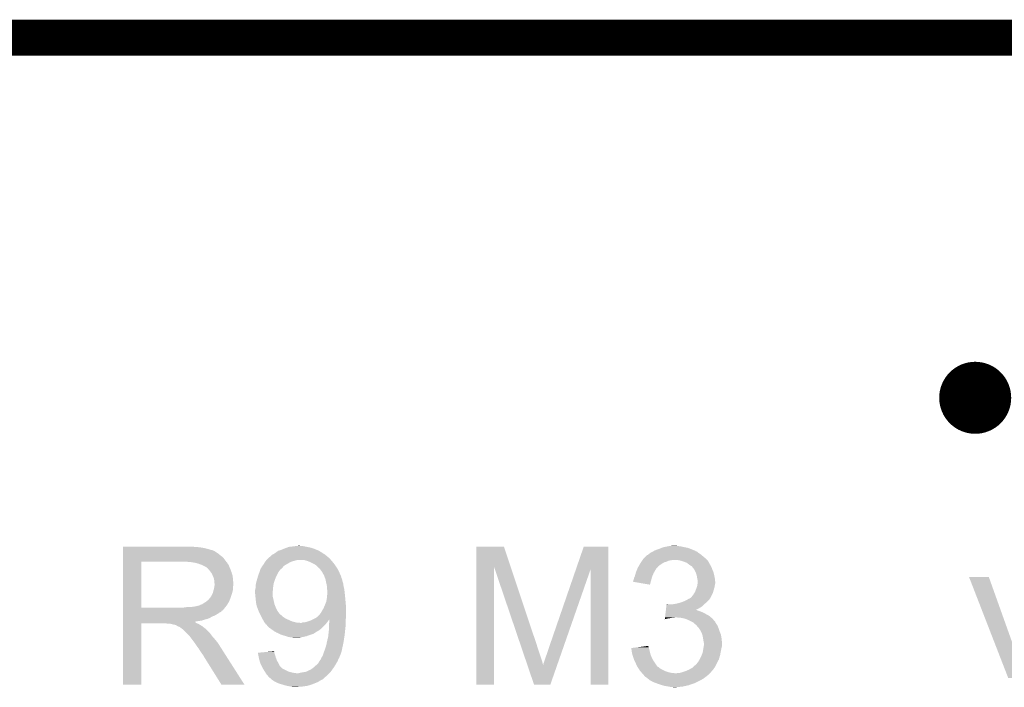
# Model space of a CAD drawing. Extents: x -9 to 122, y -9 to 65.
# Tile 98 of 256: x 3.56 to 10.5, y 59.92 to 64.63. Entities that reach past the tile are written whole.
import ezdxf

# ---------------------------------------------------------------- set-up
doc = ezdxf.new("R2010")
doc.units = 0
doc.layers.add('CLICKER_4_FOR_R7FA4M2A_V100_GKO', color=14, linetype='CONTINUOUS')
doc.layers.add('CLICKER_4_FOR_R7FA4M2A_V100_GTO', color=12, linetype='CONTINUOUS')

msp = doc.modelspace()

# ---------------------------------------------------------------- linework, layer by layer
at = {"layer": 'CLICKER_4_FOR_R7FA4M2A_V100_GKO', "const_width": 0.254}
msp.add_lwpolyline([(-4.83108, 64.50076), (117.96014, 64.50076)], dxfattribs=at)
at = {"layer": 'CLICKER_4_FOR_R7FA4M2A_V100_GTO', "const_width": 0.254}
msp.add_lwpolyline([(10.1727, 61.96076, 1), (10.4267, 61.96076, 1)], format="xyb", close=True, dxfattribs=at)
at = {"layer": 'CLICKER_4_FOR_R7FA4M2A_V100_GTO'}
for points in [[(4.28754, 60.9092), (4.287542, 60.91174), (4.79298, 60.9092), (4.76504, 60.91174)], [(5.458462, 60.9092), (5.48132, 60.91174), (5.585458, 60.9092), (5.57276, 60.91174)], [(5.48132, 60.91174), (5.50164, 60.91428), (5.57276, 60.91174), (5.560062, 60.91428)], [(5.50164, 60.91428), (5.527018, 60.916818), (5.544824, 60.91428), (5.537202, 60.916818)], [(5.527018, 60.916818), (5.527038, 60.91682), (5.537202, 60.916818), (5.527038, 60.91682)], [(6.781818, 60.766826), (6.78182, 60.911724), (7.023322, 60.766826), (6.974844, 60.911724)], [(6.78182, 60.911724), (6.781822, 60.91174), (6.974844, 60.911724), (6.781822, 60.91174)], [(7.48355, 60.751596), (7.538728, 60.911718), (7.711436, 60.751596), (7.71144, 60.911718)], [(7.538728, 60.911718), (7.538736, 60.91174), (7.71144, 60.911718), (7.538736, 60.91174)], [(8.100062, 60.90666), (8.12546, 60.91174), (8.24992, 60.90666), (8.227058, 60.91174)], [(8.12546, 60.91174), (8.13816, 60.91428), (8.227058, 60.91174), (8.20928, 60.91428)], [(8.13816, 60.91428), (8.158482, 60.91682), (8.20928, 60.91428), (8.194042, 60.91682)], [(4.28754, 60.90666), (4.28754, 60.9092), (4.826, 60.90666), (4.79298, 60.9092)], [(4.28754, 60.90158), (4.28754, 60.90666), (4.85902, 60.90158), (4.826, 60.90666)], [(4.28754, 60.89396), (4.28754, 60.90158), (4.889498, 60.89396), (4.85902, 60.90158)], [(4.28754, 60.88888), (4.28754, 60.89396), (4.904742, 60.88888), (4.889498, 60.89396)], [(4.28754, 60.88634), (4.28754, 60.88888), (4.917442, 60.88634), (4.904742, 60.88888)], [(4.28754, 60.886318), (4.28754, 60.88634), (4.91998, 60.886318), (4.917442, 60.88634)], [(4.28754, 60.883796), (4.28754, 60.886318), (4.919998, 60.883796), (4.91998, 60.886318)], [(4.28754, 60.88126), (4.28754, 60.883796), (4.930142, 60.88126), (4.919998, 60.883796)], [(4.28754, 60.873642), (4.28754, 60.88126), (4.94284, 60.873642), (4.930142, 60.88126)], [(4.28754, 60.86348), (4.28754, 60.873642), (4.95808, 60.86348), (4.94284, 60.873642)], [(4.28754, 60.85078), (4.28754, 60.86348), (4.97332, 60.85078), (4.95808, 60.86348)], [(4.28754, 60.835538), (4.28754, 60.85078), (4.993642, 60.835538), (4.97332, 60.85078)], [(5.323842, 60.838082), (5.32892, 60.84316), (5.733626, 60.838082), (5.7277, 60.84316)], [(5.32892, 60.84316), (5.331462, 60.845702), (5.7277, 60.84316), (5.72465, 60.845702)], [(5.331462, 60.845702), (5.344158, 60.85586), (5.72465, 60.845702), (5.712458, 60.85586)], [(5.344158, 60.85586), (5.344162, 60.855862), (5.712458, 60.85586), (5.712456, 60.855862)], [(5.344162, 60.855862), (5.354306, 60.860934), (5.712456, 60.855862), (5.702314, 60.860934)], [(5.354306, 60.860934), (5.354322, 60.860942), (5.702314, 60.860934), (5.702314, 60.860942)], [(5.354322, 60.860942), (5.358096, 60.863458), (5.702314, 60.860942), (5.7023, 60.863458)], [(5.358096, 60.863458), (5.358128, 60.86348), (5.7023, 60.863458), (5.699764, 60.86348)], [(5.358128, 60.86348), (5.36956, 60.8711), (5.699764, 60.86348), (5.687788, 60.8711)], [(5.36956, 60.8711), (5.382256, 60.881258), (5.687788, 60.8711), (5.67182, 60.881258)], [(5.382256, 60.881258), (5.382262, 60.881262), (5.67182, 60.881258), (5.671812, 60.881262)], [(5.382262, 60.881262), (5.400042, 60.88634), (5.671812, 60.881262), (5.659626, 60.88634)], [(5.400042, 60.88634), (5.41909, 60.89396), (5.659626, 60.88634), (5.641338, 60.89396)], [(5.41909, 60.89396), (5.43814, 60.90158), (5.641338, 60.89396), (5.618476, 60.90158)], [(5.43814, 60.90158), (5.444908, 60.904118), (5.618476, 60.90158), (5.61086, 60.904118)], [(5.444908, 60.904118), (5.458462, 60.9092), (5.61086, 60.904118), (5.585458, 60.9092)], [(7.962902, 60.827922), (7.978144, 60.84316), (8.39724, 60.827922), (8.37946, 60.84316)], [(7.978144, 60.84316), (7.985766, 60.85078), (8.37946, 60.84316), (8.370316, 60.85078)], [(7.985766, 60.85078), (7.988306, 60.850786), (8.370316, 60.85078), (8.37031, 60.850786)], [(7.988306, 60.850786), (7.99338, 60.85586), (8.37031, 60.850786), (8.36422, 60.85586)], [(7.99338, 60.85586), (8.001002, 60.860942), (8.36422, 60.85586), (8.356598, 60.860942)], [(8.001002, 60.860942), (8.00608, 60.86602), (8.356598, 60.860942), (8.34898, 60.86602)], [(8.00608, 60.86602), (8.006084, 60.866022), (8.34898, 60.86602), (8.348978, 60.866022)], [(8.006084, 60.866022), (8.026394, 60.876178), (8.348978, 60.866022), (8.336282, 60.876178)], [(8.026394, 60.876178), (8.026398, 60.87618), (8.336282, 60.876178), (8.336278, 60.87618)], [(8.026398, 60.87618), (8.030632, 60.87872), (8.336278, 60.87618), (8.328664, 60.87872)], [(8.030632, 60.87872), (8.034858, 60.881256), (8.328664, 60.87872), (8.32612, 60.881256)], [(8.034858, 60.881256), (8.0391, 60.8838), (8.32612, 60.881256), (8.319762, 60.8838)], [(8.0391, 60.8838), (8.06704, 60.89396), (8.319762, 60.8838), (8.294366, 60.89396)], [(8.06704, 60.89396), (8.086846, 60.901578), (8.294366, 60.89396), (8.275322, 60.901578)], [(8.086846, 60.901578), (8.100062, 60.90666), (8.275322, 60.901578), (8.24992, 60.90666)], [(4.287532, 60.479962), (4.287538, 60.80506), (4.41706, 60.479962), (4.417082, 60.80506)], [(4.287538, 60.81522), (4.28754, 60.835538), (5.00888, 60.81522), (4.993642, 60.835538)], [(4.287538, 60.80506), (4.287538, 60.81522), (5.016782, 60.80506), (5.00888, 60.81522)], [(4.7625, 60.80252), (4.7244, 60.80506), (5.018758, 60.80252), (5.016782, 60.80506)], [(4.795522, 60.79744), (4.7625, 60.80252), (5.022708, 60.79744), (5.018758, 60.80252)], [(4.814162, 60.792356), (4.795522, 60.79744), (5.02666, 60.792356), (5.022708, 60.79744)], [(4.82346, 60.78982), (4.814162, 60.792356), (5.026666, 60.78982), (5.02666, 60.792356)], [(4.823476, 60.789814), (4.82346, 60.78982), (5.026666, 60.789814), (5.026666, 60.78982)], [(4.84378, 60.7822), (4.823476, 60.789814), (5.034278, 60.7822), (5.026666, 60.789814)], [(4.843788, 60.782196), (4.84378, 60.7822), (5.03428, 60.782196), (5.034278, 60.7822)], [(4.874254, 60.766962), (4.843788, 60.782196), (5.03936, 60.766962), (5.03428, 60.782196)], [(5.26796, 60.769502), (5.271588, 60.774582), (5.418838, 60.769502), (5.422904, 60.774582)], [(5.271588, 60.774582), (5.28066, 60.78728), (5.422904, 60.774582), (5.444066, 60.78728)], [(5.28066, 60.78728), (5.282246, 60.78982), (5.444066, 60.78728), (5.4483, 60.78982)], [(5.282246, 60.78982), (5.290184, 60.80252), (5.4483, 60.78982), (5.471162, 60.80252)], [(5.290184, 60.80252), (5.29336, 60.807602), (5.471162, 60.80252), (5.486406, 60.807602)], [(5.29336, 60.807602), (5.295534, 60.81014), (5.486406, 60.807602), (5.49402, 60.81014)], [(5.295534, 60.81014), (5.299888, 60.81522), (5.49402, 60.81014), (5.5118, 60.81522)], [(5.299888, 60.81522), (5.302066, 60.81776), (5.5118, 60.81522), (5.527042, 60.81776)], [(5.302066, 60.81776), (5.308598, 60.82538), (5.754372, 60.81776), (5.747706, 60.82538)], [(5.308598, 60.82538), (5.311138, 60.82792), (5.747706, 60.82538), (5.745482, 60.82792)], [(5.311138, 60.82792), (5.31622, 60.833), (5.745482, 60.82792), (5.739556, 60.833)], [(5.31622, 60.833), (5.323842, 60.838082), (5.739556, 60.833), (5.733626, 60.838082)], [(5.57022, 60.81522), (5.557518, 60.81776), (5.756594, 60.81522), (5.754372, 60.81776)], [(5.595622, 60.8076), (5.57022, 60.81522), (5.76326, 60.8076), (5.756594, 60.81522)], [(5.61848, 60.79744), (5.595622, 60.8076), (5.771388, 60.79744), (5.76326, 60.8076)], [(5.638802, 60.787278), (5.61848, 60.79744), (5.779518, 60.787278), (5.771388, 60.79744)], [(5.64642, 60.7822), (5.638802, 60.787278), (5.78358, 60.7822), (5.779518, 60.787278)], [(5.654042, 60.777118), (5.64642, 60.7822), (5.786968, 60.777118), (5.78358, 60.7822)], [(5.671826, 60.75934), (5.654042, 60.777118), (5.79882, 60.75934), (5.786968, 60.777118)], [(7.921198, 60.764418), (7.925644, 60.77204), (8.059418, 60.764418), (8.0645, 60.77204)], [(7.925644, 60.77204), (7.927124, 60.774578), (8.0645, 60.77204), (8.067038, 60.774578)], [(7.927124, 60.774578), (7.934534, 60.78728), (8.067038, 60.774578), (8.084822, 60.78728)], [(7.934534, 60.78728), (7.937498, 60.79236), (8.084822, 60.78728), (8.092948, 60.79236)], [(7.937498, 60.79236), (7.942576, 60.799978), (8.092948, 60.79236), (8.105138, 60.799978)], [(7.942576, 60.799978), (7.945964, 60.805058), (8.105138, 60.799978), (8.12292, 60.805058)], [(7.945964, 60.805058), (7.951044, 60.812678), (8.12292, 60.805058), (8.140698, 60.812678)], [(7.951044, 60.812678), (7.952738, 60.81522), (8.140698, 60.812678), (8.15848, 60.81522)], [(7.952738, 60.81522), (7.954432, 60.81776), (8.15848, 60.81522), (8.171178, 60.81776)], [(7.954432, 60.81776), (7.957822, 60.822842), (8.407402, 60.81776), (8.40232, 60.822842)], [(7.957822, 60.822842), (7.962902, 60.827922), (8.40232, 60.822842), (8.39724, 60.827922)], [(8.206738, 60.81522), (8.181342, 60.81776), (8.409942, 60.81522), (8.407402, 60.81776)], [(8.229598, 60.81014), (8.206738, 60.81522), (8.415022, 60.81014), (8.409942, 60.81522)], [(8.229604, 60.810138), (8.229598, 60.81014), (8.415022, 60.810138), (8.415022, 60.81014)], [(8.24992, 60.80252), (8.229604, 60.810138), (8.419256, 60.80252), (8.415022, 60.810138)], [(8.265158, 60.79744), (8.24992, 60.80252), (8.422078, 60.79744), (8.419256, 60.80252)], [(8.27786, 60.78728), (8.265158, 60.79744), (8.427722, 60.78728), (8.422078, 60.79744)], [(8.281252, 60.784736), (8.27786, 60.78728), (8.43026, 60.784736), (8.427722, 60.78728)], [(8.28802, 60.77966), (8.281252, 60.784736), (8.431954, 60.77966), (8.43026, 60.784736)], [(8.291834, 60.777118), (8.28802, 60.77966), (8.4328, 60.777118), (8.431954, 60.77966)], [(8.295634, 60.774584), (8.291834, 60.777118), (8.434322, 60.774584), (8.4328, 60.777118)], [(8.298172, 60.77458), (8.295634, 60.774584), (8.434324, 60.77458), (8.434322, 60.774584)], [(8.306886, 60.76442), (8.298172, 60.77458), (8.44042, 60.76442), (8.434324, 60.77458)], [(4.87426, 60.766958), (4.874254, 60.766962), (5.039362, 60.766958), (5.03936, 60.766962)], [(4.881886, 60.75934), (4.87426, 60.766958), (5.042628, 60.75934), (5.039362, 60.766958)], [(4.884426, 60.759334), (4.881886, 60.75934), (5.04263, 60.759334), (5.042628, 60.75934)], [(4.89313, 60.74918), (4.884426, 60.759334), (5.04698, 60.74918), (5.04263, 60.759334)], [(4.89966, 60.741562), (4.89313, 60.74918), (5.049838, 60.741562), (5.04698, 60.74918)], [(4.909184, 60.728862), (4.89966, 60.741562), (5.0546, 60.728862), (5.049838, 60.741562)], [(4.9149, 60.721238), (4.909184, 60.728862), (5.056888, 60.721238), (5.0546, 60.728862)], [(4.92252, 60.703458), (4.9149, 60.721238), (5.06222, 60.703458), (5.056888, 60.721238)], [(4.93014, 60.685676), (4.92252, 60.703458), (5.063838, 60.685676), (5.06222, 60.703458)], [(5.235302, 60.683138), (5.241834, 60.706), (5.36194, 60.683138), (5.3721, 60.706)], [(5.241834, 60.706), (5.24256, 60.70854), (5.3721, 60.706), (5.37337, 60.70854)], [(5.24256, 60.70854), (5.249228, 60.726322), (5.37337, 60.70854), (5.382262, 60.726322)], [(5.249228, 60.726322), (5.25018, 60.72886), (5.382262, 60.726322), (5.383954, 60.72886)], [(5.25018, 60.72886), (5.254412, 60.741562), (5.383954, 60.72886), (5.392422, 60.741562)], [(5.254412, 60.741562), (5.25526, 60.744104), (5.392422, 60.741562), (5.394962, 60.744104)], [(5.25526, 60.744104), (5.256952, 60.749182), (5.394962, 60.744104), (5.397506, 60.749182)], [(5.256952, 60.749182), (5.2578, 60.751722), (5.397506, 60.749182), (5.40258, 60.751722)], [(5.2578, 60.751722), (5.263604, 60.761882), (5.40258, 60.751722), (5.412742, 60.761882)], [(5.263604, 60.761882), (5.26796, 60.769502), (5.412742, 60.761882), (5.418838, 60.769502)], [(5.67436, 60.759318), (5.671826, 60.75934), (5.798836, 60.759318), (5.79882, 60.75934)], [(5.674364, 60.756794), (5.67436, 60.759318), (5.800518, 60.756794), (5.798836, 60.759318)], [(5.678312, 60.75172), (5.674364, 60.756794), (5.8039, 60.75172), (5.800518, 60.756794)], [(5.692142, 60.73394), (5.678312, 60.75172), (5.812106, 60.73394), (5.8039, 60.75172)], [(5.700456, 60.718696), (5.692142, 60.73394), (5.81914, 60.718696), (5.812106, 60.73394)], [(5.701842, 60.716154), (5.700456, 60.718696), (5.819146, 60.716154), (5.81914, 60.718696)], [(5.703226, 60.713616), (5.701842, 60.716154), (5.821682, 60.713616), (5.819146, 60.716154)], [(5.705996, 60.708538), (5.703226, 60.713616), (5.82422, 60.708538), (5.821682, 60.713616)], [(5.70738, 60.705998), (5.705996, 60.708538), (5.825068, 60.705998), (5.82422, 60.708538)], [(5.709228, 60.70092), (5.70738, 60.705998), (5.826758, 60.70092), (5.825068, 60.705998)], [(6.7818, 59.936402), (6.781818, 60.766826), (6.906238, 59.936402), (6.90626, 60.766826)], [(7.091622, 60.220856), (6.90626, 60.766826), (7.20598, 60.220856), (7.023322, 60.766826)], [(7.30504, 60.23356), (7.48355, 60.751596), (7.406178, 60.23356), (7.586938, 60.751596)], [(7.58698, 59.936402), (7.586938, 60.751596), (7.711418, 59.936402), (7.711436, 60.751596)], [(7.89813, 60.70092), (7.899402, 60.703462), (8.021318, 60.70092), (8.022448, 60.703462)], [(7.899402, 60.703462), (7.90494, 60.723778), (8.022448, 60.703462), (8.03148, 60.723778)], [(7.90494, 60.723778), (7.90702, 60.731402), (8.03148, 60.723778), (8.035836, 60.731402)], [(7.90702, 60.731402), (7.911252, 60.74156), (8.035836, 60.731402), (8.04164, 60.74156)], [(7.911252, 60.74156), (7.916542, 60.754258), (8.04164, 60.74156), (8.049258, 60.754258)], [(7.916542, 60.754258), (7.91972, 60.761882), (8.049258, 60.754258), (8.056882, 60.761882)], [(7.91972, 60.761882), (7.921198, 60.764418), (8.056882, 60.761882), (8.059418, 60.764418)], [(8.31342, 60.7568), (8.306886, 60.76442), (8.442962, 60.7568), (8.44042, 60.76442)], [(8.317774, 60.749182), (8.31342, 60.7568), (8.4455, 60.749182), (8.442962, 60.7568)], [(8.32358, 60.739022), (8.317774, 60.749182), (8.449854, 60.739022), (8.4455, 60.749182)], [(8.326848, 60.731398), (8.32358, 60.739022), (8.45312, 60.731398), (8.449854, 60.739022)], [(8.3312, 60.721242), (8.326848, 60.731398), (8.45566, 60.721242), (8.45312, 60.731398)], [(8.334104, 60.71108), (8.3312, 60.721242), (8.4582, 60.71108), (8.45566, 60.721242)], [(8.33628, 60.703462), (8.334104, 60.71108), (8.459724, 60.703462), (8.4582, 60.71108)], [(8.33882, 60.68822), (8.33628, 60.703462), (8.462772, 60.68822), (8.459724, 60.703462)], [(4.931592, 60.67552), (4.93014, 60.685676), (5.06476, 60.67552), (5.063838, 60.685676)], [(4.93268, 60.667898), (4.931592, 60.67552), (5.065396, 60.667898), (5.06476, 60.67552)], [(4.932682, 60.655198), (4.93268, 60.667898), (5.066454, 60.655198), (5.065396, 60.667898)], [(4.93522, 60.647576), (4.932682, 60.655198), (5.06709, 60.647576), (5.066454, 60.655198)], [(4.933042, 60.629796), (4.93413, 60.637418), (5.06476, 60.629796), (5.067298, 60.637418)], [(4.93413, 60.637418), (4.93522, 60.64504), (5.067298, 60.637418), (5.067298, 60.64504)], [(4.93522, 60.645042), (4.93522, 60.647576), (5.0673, 60.645042), (5.06709, 60.647576)], [(4.93522, 60.64504), (4.93522, 60.645042), (5.067298, 60.64504), (5.0673, 60.645042)], [(5.22478, 60.639962), (5.226896, 60.652662), (5.349826, 60.639962), (5.351782, 60.652662)], [(5.22478, 60.624722), (5.22478, 60.639962), (5.347482, 60.624722), (5.349826, 60.639962)], [(5.226896, 60.652662), (5.22732, 60.655202), (5.351782, 60.652662), (5.352628, 60.655202)], [(5.22732, 60.655202), (5.235302, 60.683138), (5.352628, 60.655202), (5.36194, 60.683138)], [(5.712922, 60.690758), (5.709228, 60.70092), (5.829302, 60.690758), (5.826758, 60.70092)], [(5.71754, 60.678058), (5.712922, 60.690758), (5.83438, 60.678058), (5.829302, 60.690758)], [(5.72008, 60.66536), (5.71754, 60.678058), (5.836922, 60.66536), (5.83438, 60.678058)], [(5.72262, 60.65266), (5.72008, 60.66536), (5.841154, 60.65266), (5.836922, 60.66536)], [(5.723186, 60.650118), (5.72262, 60.65266), (5.842, 60.650118), (5.841154, 60.65266)], [(5.7277, 60.6298), (5.723186, 60.650118), (5.84454, 60.6298), (5.842, 60.650118)], [(7.8867, 60.662838), (7.886702, 60.665364), (8.011156, 60.662838), (8.01179, 60.665364)], [(8.00606, 60.642502), (7.8867, 60.662838), (8.00606, 60.642502), (8.011156, 60.662838)], [(7.886702, 60.665364), (7.88924, 60.670444), (8.01179, 60.665364), (8.013064, 60.670444)], [(7.88924, 60.67298), (7.889242, 60.675522), (8.0137, 60.67298), (8.014392, 60.675522)], [(7.88924, 60.670444), (7.88924, 60.67298), (8.013064, 60.670444), (8.0137, 60.67298)], [(7.889242, 60.675522), (7.891778, 60.68314), (8.014392, 60.675522), (8.01647, 60.68314)], [(7.891778, 60.68314), (7.89432, 60.693302), (8.01647, 60.68314), (8.01924, 60.693302)], [(7.89432, 60.693302), (7.89813, 60.70092), (8.01924, 60.693302), (8.021318, 60.70092)], [(8.335432, 60.624718), (8.33882, 60.63488), (8.46074, 60.624718), (8.462432, 60.63488)], [(8.33933, 60.68568), (8.33882, 60.68822), (8.46328, 60.68568), (8.462772, 60.68822)], [(8.33882, 60.63488), (8.339666, 60.63996), (8.462432, 60.63488), (8.46328, 60.63996)], [(8.34136, 60.675522), (8.33933, 60.68568), (8.46441, 60.675522), (8.46328, 60.68568)], [(8.339666, 60.63996), (8.341358, 60.650118), (8.46328, 60.63996), (8.46582, 60.650118)], [(8.341358, 60.650118), (8.34136, 60.650122), (8.46582, 60.650118), (8.46582, 60.650122)], [(8.34136, 60.662818), (8.34136, 60.675522), (8.46582, 60.662818), (8.46441, 60.675522)], [(8.34136, 60.650122), (8.34136, 60.662818), (8.46582, 60.650122), (8.46582, 60.662818)], [(10.256556, 60.695824), (10.25655, 60.695838), (10.396224, 60.695824), (10.25655, 60.695838)], [(10.532492, 59.984638), (10.256556, 60.695824), (10.650224, 59.984638), (10.396224, 60.695824)], [(4.909818, 60.55868), (4.922518, 60.584078), (5.050366, 60.55868), (5.05883, 60.584078)], [(4.922518, 60.584078), (4.923026, 60.58662), (5.05883, 60.584078), (5.059678, 60.58662)], [(4.923026, 60.58662), (4.92506, 60.596778), (5.059678, 60.58662), (5.061936, 60.596778)], [(4.92506, 60.596778), (4.92929, 60.609478), (5.061936, 60.596778), (5.06476, 60.609478)], [(4.92929, 60.609478), (4.930138, 60.612018), (5.06476, 60.609478), (5.06476, 60.612018)], [(4.930138, 60.612018), (4.93268, 60.62726), (5.06476, 60.612018), (5.06476, 60.62726)], [(4.93268, 60.62726), (4.933042, 60.629796), (5.06476, 60.62726), (5.06476, 60.629796)], [(5.2197, 60.601862), (5.22224, 60.61202), (5.345514, 60.601862), (5.346192, 60.61202)], [(5.2197, 60.586618), (5.2197, 60.601862), (5.344498, 60.586618), (5.345514, 60.601862)], [(5.220208, 60.58154), (5.2197, 60.586618), (5.34416, 60.58154), (5.344498, 60.586618)], [(5.222494, 60.558684), (5.220208, 60.58154), (5.34416, 60.558684), (5.34416, 60.58154)], [(5.22224, 60.61202), (5.223762, 60.61964), (5.346192, 60.61202), (5.3467, 60.61964)], [(5.223762, 60.61964), (5.22478, 60.624722), (5.3467, 60.61964), (5.347482, 60.624722)], [(5.7277, 60.629798), (5.7277, 60.6298), (5.844542, 60.629798), (5.84454, 60.6298)], [(5.727702, 60.609478), (5.7277, 60.629798), (5.84962, 60.609478), (5.844542, 60.629798)], [(5.7277, 60.55614), (5.728244, 60.56376), (5.855394, 60.55614), (5.8547, 60.56376)], [(5.73024, 60.601856), (5.727702, 60.609478), (5.850468, 60.601856), (5.84962, 60.609478)], [(5.728244, 60.56376), (5.73024, 60.5917), (5.8547, 60.56376), (5.851596, 60.5917)], [(5.73024, 60.5917), (5.73024, 60.601856), (5.851596, 60.5917), (5.850468, 60.601856)], [(8.300722, 60.558682), (8.31088, 60.571382), (8.436608, 60.558682), (8.44296, 60.571382)], [(8.31088, 60.571382), (8.320404, 60.586618), (8.44296, 60.571382), (8.45058, 60.586618)], [(8.320404, 60.586618), (8.32358, 60.591698), (8.45058, 60.586618), (8.451848, 60.591698)], [(8.32358, 60.591698), (8.329294, 60.60694), (8.451848, 60.591698), (8.45566, 60.60694)], [(8.329294, 60.60694), (8.3312, 60.61202), (8.45566, 60.60694), (8.45711, 60.61202)], [(8.3312, 60.61202), (8.335432, 60.624718), (8.45711, 60.61202), (8.46074, 60.624718)], [(4.790438, 60.48756), (4.813302, 60.49264), (5.013452, 60.48756), (5.017516, 60.49264)], [(4.813302, 60.49264), (4.831076, 60.497718), (5.017516, 60.49264), (5.021578, 60.497718)], [(4.831076, 60.497718), (4.831078, 60.49772), (5.021578, 60.497718), (5.02158, 60.49772)], [(4.831078, 60.49772), (4.833618, 60.500256), (5.02158, 60.49772), (5.023058, 60.500256)], [(4.833618, 60.500256), (4.848858, 60.50534), (5.023058, 60.500256), (5.026024, 60.50534)], [(4.848858, 60.50534), (4.85902, 60.51296), (5.026024, 60.50534), (5.03047, 60.51296)], [(4.85902, 60.51296), (4.871718, 60.520578), (5.03047, 60.51296), (5.034914, 60.520578)], [(4.871718, 60.520578), (4.881242, 60.528198), (5.034914, 60.520578), (5.03936, 60.528198)], [(4.881242, 60.528198), (4.884418, 60.530738), (5.03936, 60.528198), (5.040282, 60.530738)], [(4.884418, 60.530738), (4.89712, 60.54344), (5.040282, 60.530738), (5.044902, 60.54344)], [(4.89712, 60.54344), (4.907278, 60.556138), (5.044902, 60.54344), (5.049518, 60.556138)], [(4.907278, 60.55614), (4.909818, 60.55868), (5.04952, 60.55614), (5.050366, 60.55868)], [(4.907278, 60.556138), (4.907278, 60.55614), (5.049518, 60.556138), (5.04952, 60.55614)], [(5.223256, 60.55106), (5.222494, 60.558684), (5.346698, 60.55106), (5.34416, 60.558684)], [(5.22478, 60.53582), (5.223256, 60.55106), (5.350086, 60.53582), (5.346698, 60.55106)], [(5.22732, 60.512962), (5.22478, 60.53582), (5.355168, 60.512962), (5.350086, 60.53582)], [(5.229014, 60.505342), (5.22732, 60.512962), (5.35686, 60.505342), (5.355168, 60.512962)], [(5.2324, 60.490102), (5.229014, 60.505342), (5.362956, 60.490102), (5.35686, 60.505342)], [(5.703428, 60.477402), (5.71246, 60.49772), (5.86232, 60.477402), (5.860628, 60.49772)], [(5.71246, 60.49772), (5.716522, 60.50788), (5.860628, 60.49772), (5.85978, 60.50788)], [(5.716522, 60.50788), (5.722618, 60.523118), (5.85978, 60.50788), (5.858396, 60.523118)], [(5.722618, 60.523118), (5.7277, 60.55614), (5.858396, 60.523118), (5.855394, 60.55614)], [(8.121122, 60.4901), (8.122636, 60.5028), (8.374378, 60.4901), (8.387078, 60.5028)], [(8.122636, 60.5028), (8.122938, 60.505338), (8.135624, 60.5028), (8.130544, 60.505338)], [(8.122938, 60.505338), (8.12294, 60.50534), (8.130544, 60.505338), (8.12294, 60.50534)], [(8.155942, 60.5028), (8.17118, 60.50534), (8.387078, 60.5028), (8.389618, 60.50534)], [(8.17118, 60.50534), (8.171194, 60.505342), (8.389618, 60.50534), (8.389622, 60.505342)], [(8.171194, 60.505342), (8.18896, 60.50788), (8.389622, 60.505342), (8.392666, 60.50788)], [(8.18896, 60.50788), (8.209278, 60.51296), (8.392666, 60.50788), (8.398762, 60.51296)], [(8.209278, 60.51296), (8.226214, 60.51804), (8.398762, 60.51296), (8.40486, 60.51804)], [(8.226214, 60.51804), (8.234682, 60.52058), (8.40486, 60.51804), (8.407398, 60.52058)], [(8.234682, 60.52058), (8.25754, 60.53074), (8.407398, 60.52058), (8.417558, 60.53074)], [(8.25754, 60.53074), (8.271258, 60.53836), (8.417558, 60.53074), (8.425178, 60.53836)], [(8.271258, 60.53836), (8.280398, 60.543436), (8.425178, 60.53836), (8.427718, 60.543436)], [(8.280398, 60.543436), (8.280406, 60.54344), (8.427718, 60.543436), (8.42772, 60.54344)], [(8.280406, 60.54344), (8.282946, 60.543444), (8.42772, 60.54344), (8.427724, 60.543444)], [(8.282946, 60.543444), (8.286748, 60.54598), (8.427724, 60.543444), (8.430258, 60.54598)], [(8.286748, 60.54598), (8.290562, 60.548522), (8.430258, 60.54598), (8.431528, 60.548522)], [(8.290562, 60.548522), (8.300722, 60.558682), (8.431528, 60.548522), (8.436608, 60.558682)], [(4.28753, 60.467236), (4.287532, 60.469782), (4.996178, 60.467236), (4.998722, 60.469782)], [(4.28753, 60.46216), (4.28753, 60.467236), (4.993632, 60.46216), (4.996178, 60.467236)], [(4.28753, 60.459616), (4.28753, 60.46216), (4.986018, 60.459616), (4.993632, 60.46216)], [(4.28753, 60.451998), (4.28753, 60.459616), (4.980934, 60.451998), (4.986018, 60.459616)], [(4.28753, 60.446918), (4.28753, 60.451998), (4.97078, 60.446918), (4.980934, 60.451998)], [(4.28753, 60.439298), (4.28753, 60.446918), (4.960618, 60.439298), (4.97078, 60.446918)], [(4.28753, 60.42406), (4.28753, 60.439298), (4.93522, 60.42406), (4.960618, 60.439298)], [(4.28753, 60.41898), (4.28753, 60.42406), (4.919978, 60.41898), (4.93522, 60.42406)], [(4.287532, 60.47994), (4.287532, 60.479962), (4.706618, 60.47994), (4.41706, 60.479962)], [(4.287532, 60.469782), (4.287532, 60.47994), (4.998722, 60.469782), (5.007186, 60.47994)], [(4.706618, 60.47994), (4.7244, 60.48248), (5.007186, 60.47994), (5.009302, 60.48248)], [(4.7244, 60.48248), (4.74472, 60.48502), (5.009302, 60.48248), (5.01142, 60.48502)], [(4.767578, 60.48502), (4.790438, 60.48756), (5.01142, 60.48502), (5.013452, 60.48756)], [(5.236212, 60.47994), (5.2324, 60.490102), (5.36702, 60.47994), (5.362956, 60.490102)], [(5.245736, 60.454542), (5.236212, 60.47994), (5.37972, 60.454542), (5.36702, 60.47994)], [(5.24764, 60.44946), (5.245736, 60.454542), (5.383674, 60.44946), (5.37972, 60.454542)], [(5.256528, 60.431684), (5.24764, 60.44946), (5.3975, 60.431684), (5.383674, 60.44946)], [(5.2578, 60.429142), (5.256528, 60.431684), (5.402576, 60.429142), (5.3975, 60.431684)], [(5.26034, 60.42406), (5.2578, 60.429142), (5.40766, 60.42406), (5.402576, 60.429142)], [(5.26542, 60.4139), (5.26034, 60.42406), (5.42036, 60.4139), (5.40766, 60.42406)], [(5.656576, 60.413898), (5.676898, 60.43422), (5.86232, 60.413898), (5.86232, 60.43422)], [(5.676898, 60.43422), (5.68452, 60.44438), (5.86232, 60.43422), (5.86232, 60.44438)], [(5.68452, 60.44438), (5.69214, 60.45708), (5.86232, 60.44438), (5.86232, 60.45708)], [(5.69214, 60.45708), (5.7023, 60.47486), (5.86232, 60.45708), (5.86232, 60.47486)], [(5.7023, 60.47486), (5.703428, 60.477402), (5.86232, 60.47486), (5.86232, 60.477402)], [(8.112944, 60.42152), (8.115974, 60.44692), (8.42518, 60.42152), (8.379462, 60.44692)], [(8.115974, 60.44692), (8.116882, 60.45454), (8.379462, 60.44692), (8.35914, 60.45454)], [(8.116882, 60.45454), (8.117488, 60.45962), (8.35914, 60.45454), (8.343902, 60.45962)], [(8.117488, 60.45962), (8.118094, 60.464698), (8.343902, 60.45962), (8.333744, 60.464698)], [(8.118094, 60.4647), (8.119608, 60.477402), (8.328752, 60.4647), (8.35406, 60.477402)], [(8.118094, 60.464698), (8.118094, 60.4647), (8.333744, 60.464698), (8.328752, 60.4647)], [(8.119608, 60.477402), (8.121122, 60.4901), (8.35406, 60.477402), (8.374378, 60.4901)], [(4.28752, 59.936402), (4.287528, 60.370698), (4.417038, 59.936402), (4.41706, 60.370698)], [(4.287528, 60.3758), (4.28753, 60.380874), (4.8006, 60.3758), (4.795526, 60.380874)], [(4.287528, 60.37072), (4.287528, 60.3758), (4.80822, 60.37072), (4.8006, 60.3758)], [(4.287528, 60.370698), (4.287528, 60.37072), (4.41706, 60.370698), (4.584698, 60.37072)], [(4.28753, 60.40882), (4.28753, 60.41898), (4.9022, 60.40882), (4.919978, 60.41898)], [(4.28753, 60.4012), (4.28753, 60.40882), (4.884418, 60.4012), (4.9022, 60.40882)], [(4.28753, 60.39612), (4.28753, 60.4012), (4.864102, 60.39612), (4.884418, 60.4012)], [(4.28753, 60.3885), (4.28753, 60.39612), (4.841238, 60.3885), (4.864102, 60.39612)], [(4.28753, 60.38596), (4.28753, 60.3885), (4.818382, 60.38596), (4.841238, 60.3885)], [(4.28753, 60.38088), (4.28753, 60.38596), (4.793202, 60.38088), (4.818382, 60.38596)], [(4.28753, 60.380874), (4.28753, 60.38088), (4.795526, 60.380874), (4.793202, 60.38088)], [(4.599938, 60.36818), (4.584698, 60.37072), (4.814572, 60.36818), (4.80822, 60.37072)], [(4.627878, 60.365642), (4.620256, 60.36818), (4.820918, 60.365642), (4.814572, 60.36818)], [(4.632954, 60.36564), (4.627878, 60.365642), (4.820922, 60.36564), (4.820918, 60.365642)], [(4.635494, 60.363106), (4.632954, 60.36564), (4.825146, 60.363106), (4.820922, 60.36564)], [(4.638038, 60.3631), (4.635494, 60.363106), (4.825156, 60.3631), (4.825146, 60.363106)], [(4.660898, 60.358022), (4.638038, 60.3631), (4.833618, 60.358022), (4.825156, 60.3631)], [(4.668518, 60.352942), (4.660898, 60.358022), (4.842084, 60.352942), (4.833618, 60.358022)], [(5.2705, 60.403742), (5.26542, 60.4139), (5.435598, 60.403742), (5.42036, 60.4139)], [(5.2705, 60.40374), (5.2705, 60.403742), (5.435604, 60.40374), (5.435598, 60.403742)], [(5.27812, 60.391038), (5.2705, 60.40374), (5.46418, 60.391038), (5.435604, 60.40374)], [(5.281932, 60.38342), (5.27812, 60.391038), (5.481318, 60.38342), (5.46418, 60.391038)], [(5.2832, 60.380882), (5.281932, 60.38342), (5.490624, 60.380882), (5.481318, 60.38342)], [(5.287012, 60.3758), (5.2832, 60.380882), (5.509258, 60.3758), (5.490624, 60.380882)], [(5.288916, 60.37326), (5.287012, 60.3758), (5.5372, 60.37326), (5.509258, 60.3758)], [(5.29082, 60.37072), (5.288916, 60.37326), (5.723636, 60.37072), (5.725668, 60.37326)], [(5.2959, 60.363104), (5.29082, 60.37072), (5.717542, 60.363104), (5.723636, 60.37072)], [(5.295908, 60.3631), (5.2959, 60.363104), (5.71754, 60.3631), (5.717542, 60.363104)], [(5.300976, 60.360562), (5.295908, 60.3631), (5.715, 60.360562), (5.71754, 60.3631)], [(5.303514, 60.358026), (5.300976, 60.360562), (5.712464, 60.358026), (5.715, 60.360562)], [(5.30352, 60.355486), (5.303514, 60.358026), (5.709924, 60.355486), (5.712464, 60.358026)], [(5.318758, 60.340242), (5.30352, 60.355486), (5.69468, 60.340242), (5.709924, 60.355486)], [(5.547356, 60.37326), (5.552436, 60.375798), (5.725668, 60.37326), (5.727698, 60.375798)], [(5.552436, 60.375798), (5.567678, 60.3758), (5.727698, 60.375798), (5.7277, 60.3758)], [(5.567678, 60.3758), (5.58546, 60.38088), (5.7277, 60.3758), (5.73151, 60.38088)], [(5.58546, 60.38088), (5.6007, 60.38596), (5.73151, 60.38088), (5.73532, 60.38596)], [(5.6007, 60.38596), (5.60832, 60.3885), (5.73532, 60.38596), (5.737012, 60.3885)], [(5.60832, 60.3885), (5.61975, 60.39358), (5.737012, 60.3885), (5.7404, 60.39358)], [(5.61975, 60.39358), (5.625384, 60.396084), (5.7404, 60.39358), (5.742902, 60.396084)], [(5.625384, 60.396084), (5.631176, 60.398658), (5.85978, 60.396084), (5.85978, 60.398658)], [(5.631176, 60.398658), (5.631182, 60.39866), (5.85978, 60.398658), (5.85978, 60.39866)], [(5.631182, 60.39866), (5.654038, 60.411358), (5.85978, 60.39866), (5.861896, 60.411358)], [(5.654038, 60.411358), (5.656576, 60.413898), (5.861896, 60.411358), (5.86232, 60.413898)], [(5.7404, 60.34532), (5.741554, 60.35802), (5.858192, 60.34532), (5.85978, 60.35802)], [(5.741554, 60.35802), (5.74294, 60.373258), (5.85978, 60.35802), (5.85978, 60.373258)], [(5.74294, 60.373258), (5.742902, 60.396084), (5.85978, 60.373258), (5.85978, 60.396084)], [(8.110224, 60.398692), (8.110824, 60.40374), (8.110224, 60.398692), (8.127998, 60.40374)], [(8.110824, 60.40374), (8.111128, 60.40628), (8.127998, 60.40374), (8.14578, 60.40628)], [(8.111128, 60.40628), (8.11143, 60.40882), (8.14578, 60.40628), (8.158478, 60.40882)], [(8.11143, 60.40882), (8.111734, 60.41136), (8.171178, 60.40882), (8.181338, 60.41136)], [(8.111734, 60.41136), (8.112944, 60.42152), (8.436792, 60.41136), (8.42518, 60.42152)], [(8.22452, 60.40882), (8.194042, 60.41136), (8.439696, 60.40882), (8.436792, 60.41136)], [(8.249918, 60.40374), (8.22452, 60.40882), (8.4455, 60.40374), (8.439696, 60.40882)], [(8.27532, 60.39358), (8.249918, 60.40374), (8.45453, 60.39358), (8.4455, 60.40374)], [(8.300732, 60.380874), (8.27532, 60.39358), (8.46582, 60.380874), (8.45453, 60.39358)], [(8.305812, 60.378334), (8.300732, 60.380874), (8.465824, 60.378334), (8.46582, 60.380874)], [(8.310876, 60.375802), (8.305812, 60.378334), (8.467512, 60.375802), (8.465824, 60.378334)], [(8.321038, 60.365642), (8.310876, 60.375802), (8.474286, 60.365642), (8.467512, 60.375802)], [(8.32866, 60.36056), (8.321038, 60.365642), (8.477674, 60.36056), (8.474286, 60.365642)], [(8.331202, 60.35802), (8.32866, 60.36056), (8.479368, 60.35802), (8.477674, 60.36056)], [(8.333426, 60.35548), (8.331202, 60.35802), (8.48106, 60.35548), (8.479368, 60.35802)], [(8.34898, 60.337702), (8.333426, 60.35548), (8.48868, 60.337702), (8.48106, 60.35548)], [(4.673602, 60.3504), (4.668518, 60.352942), (4.84632, 60.3504), (4.842084, 60.352942)], [(4.67868, 60.34786), (4.673602, 60.3504), (4.849496, 60.34786), (4.84632, 60.3504)], [(4.686298, 60.34532), (4.67868, 60.34786), (4.85267, 60.34532), (4.849496, 60.34786)], [(4.691376, 60.342782), (4.686298, 60.34532), (4.855844, 60.342782), (4.85267, 60.34532)], [(4.693922, 60.34024), (4.691376, 60.342782), (4.85902, 60.34024), (4.855844, 60.342782)], [(4.69646, 60.337702), (4.693922, 60.34024), (4.862404, 60.337702), (4.85902, 60.34024)], [(4.703238, 60.332618), (4.69646, 60.337702), (4.86918, 60.332618), (4.862404, 60.337702)], [(4.70662, 60.33008), (4.703238, 60.332618), (4.871718, 60.33008), (4.86918, 60.332618)], [(4.719318, 60.319922), (4.70662, 60.33008), (4.881876, 60.319922), (4.871718, 60.33008)], [(4.742182, 60.297058), (4.719318, 60.319922), (4.90474, 60.297058), (4.881876, 60.319922)], [(4.757418, 60.281822), (4.742182, 60.297058), (4.91617, 60.281822), (4.90474, 60.297058)], [(5.329428, 60.33262), (5.318758, 60.340242), (5.687058, 60.33262), (5.69468, 60.340242)], [(5.350766, 60.317378), (5.329428, 60.33262), (5.66674, 60.317378), (5.687058, 60.33262)], [(5.354318, 60.31484), (5.350766, 60.317378), (5.66217, 60.31484), (5.66674, 60.317378)], [(5.372098, 60.30468), (5.354318, 60.31484), (5.643882, 60.30468), (5.66217, 60.31484)], [(5.372104, 60.304678), (5.372098, 60.30468), (5.64388, 60.304678), (5.643882, 60.30468)], [(5.378026, 60.30214), (5.372104, 60.304678), (5.64134, 60.30214), (5.64388, 60.304678)], [(5.38988, 60.29706), (5.378026, 60.30214), (5.63372, 60.29706), (5.64134, 60.30214)], [(5.400044, 60.291978), (5.38988, 60.29706), (5.62102, 60.291978), (5.63372, 60.29706)], [(5.40512, 60.28944), (5.400044, 60.291978), (5.612132, 60.28944), (5.62102, 60.291978)], [(5.413376, 60.2869), (5.40512, 60.28944), (5.60324, 60.2869), (5.612132, 60.28944)], [(5.43814, 60.27928), (5.413376, 60.2869), (5.582918, 60.27928), (5.60324, 60.2869)], [(5.73532, 60.271662), (5.737294, 60.28944), (5.849492, 60.271662), (5.85216, 60.28944)], [(5.737294, 60.28944), (5.7404, 60.317382), (5.85216, 60.28944), (5.8551, 60.317382)], [(5.7404, 60.3377), (5.7404, 60.34532), (5.85724, 60.3377), (5.858192, 60.34532)], [(5.7404, 60.317382), (5.7404, 60.3377), (5.8551, 60.317382), (5.85724, 60.3377)], [(8.348982, 60.3377), (8.34898, 60.337702), (8.48868, 60.3377), (8.48868, 60.337702)], [(8.364218, 60.314842), (8.348982, 60.3377), (8.4963, 60.314842), (8.48868, 60.3377)], [(8.36422, 60.31484), (8.364218, 60.314842), (8.4963, 60.31484), (8.4963, 60.314842)], [(8.374378, 60.291982), (8.36422, 60.31484), (8.505444, 60.291982), (8.4963, 60.31484)], [(8.374944, 60.289438), (8.374378, 60.291982), (8.50646, 60.289438), (8.505444, 60.291982)], [(8.37946, 60.269118), (8.374944, 60.289438), (8.509848, 60.269118), (8.50646, 60.289438)], [(4.760808, 60.27674), (4.757418, 60.281822), (4.91998, 60.27674), (4.91617, 60.281822)], [(4.7625, 60.2742), (4.760808, 60.27674), (4.922204, 60.2742), (4.91998, 60.27674)], [(4.775836, 60.25642), (4.7625, 60.2742), (4.93776, 60.25642), (4.922204, 60.2742)], [(4.79298, 60.23356), (4.775836, 60.25642), (4.956048, 60.23356), (4.93776, 60.25642)], [(4.794676, 60.231018), (4.79298, 60.23356), (4.95808, 60.231018), (4.956048, 60.23356)], [(4.80822, 60.2107), (4.794676, 60.231018), (4.971012, 60.2107), (4.95808, 60.231018)], [(5.45338, 60.274202), (5.43814, 60.27928), (5.560068, 60.274202), (5.582918, 60.27928)], [(5.45339, 60.2742), (5.45338, 60.274202), (5.56006, 60.2742), (5.560068, 60.274202)], [(5.466078, 60.27166), (5.45339, 60.2742), (5.547358, 60.27166), (5.56006, 60.2742)], [(5.488938, 60.26912), (5.478778, 60.27166), (5.534658, 60.26912), (5.547358, 60.27166)], [(5.71754, 60.20054), (5.72516, 60.225942), (5.836518, 60.20054), (5.841866, 60.225942)], [(5.72516, 60.225942), (5.725162, 60.233564), (5.841866, 60.225942), (5.84347, 60.233564)], [(5.725162, 60.233564), (5.7277, 60.238642), (5.84347, 60.233564), (5.84454, 60.238642)], [(5.7277, 60.238642), (5.73024, 60.253882), (5.84454, 60.238642), (5.846826, 60.253882)], [(5.73024, 60.253882), (5.73532, 60.271662), (5.846826, 60.253882), (5.849492, 60.271662)], [(7.092484, 60.218314), (7.091622, 60.220856), (7.205986, 60.218314), (7.20598, 60.220856)], [(7.093346, 60.215774), (7.092484, 60.218314), (7.20852, 60.215774), (7.205986, 60.218314)], [(7.09507, 60.210698), (7.093346, 60.215774), (7.208522, 60.210698), (7.20852, 60.215774)], [(7.28218, 60.16498), (7.30504, 60.23356), (7.382248, 60.16498), (7.406178, 60.23356)], [(8.380912, 60.258962), (8.37946, 60.269118), (8.51154, 60.258962), (8.509848, 60.269118)], [(8.382, 60.25134), (8.380912, 60.258962), (8.512086, 60.25134), (8.51154, 60.258962)], [(8.38454, 60.2361), (8.382, 60.25134), (8.513174, 60.2361), (8.512086, 60.25134)], [(8.387078, 60.228482), (8.38454, 60.2361), (8.513718, 60.228482), (8.513174, 60.2361)], [(8.385386, 60.210698), (8.38708, 60.220862), (8.514078, 60.210698), (8.514078, 60.220862)], [(8.38708, 60.223402), (8.387078, 60.228482), (8.51408, 60.223402), (8.513718, 60.228482)], [(8.38708, 60.220862), (8.38708, 60.223402), (8.514078, 60.220862), (8.51408, 60.223402)], [(4.813936, 60.20308), (4.80822, 60.2107), (4.97586, 60.20308), (4.971012, 60.2107)], [(4.82346, 60.190378), (4.813936, 60.20308), (4.983964, 60.190378), (4.97586, 60.20308)], [(4.83616, 60.17006), (4.82346, 60.190378), (4.996926, 60.17006), (4.983964, 60.190378)], [(4.84632, 60.15482), (4.83616, 60.17006), (5.006648, 60.15482), (4.996926, 60.17006)], [(4.851398, 60.14974), (4.84632, 60.15482), (5.009888, 60.14974), (5.006648, 60.15482)], [(4.853938, 60.144664), (4.851398, 60.14974), (5.013128, 60.144664), (5.009888, 60.14974)], [(5.240044, 60.162442), (5.297238, 60.167514), (5.356862, 60.162442), (5.35686, 60.167514)], [(5.24052, 60.159898), (5.240044, 60.162442), (5.356862, 60.159898), (5.356862, 60.162442)], [(5.243368, 60.14466), (5.24052, 60.159898), (5.36194, 60.14466), (5.356862, 60.159898)], [(5.297238, 60.167514), (5.32588, 60.170054), (5.35686, 60.167514), (5.354326, 60.170054)], [(5.32588, 60.170054), (5.35432, 60.172576), (5.354326, 60.170054), (5.35432, 60.172576)], [(5.698066, 60.144658), (5.7023, 60.15736), (5.821676, 60.144658), (5.82591, 60.15736)], [(5.7023, 60.15736), (5.70611, 60.16752), (5.82591, 60.15736), (5.829298, 60.16752)], [(5.70611, 60.16752), (5.70992, 60.17768), (5.829298, 60.16752), (5.831556, 60.17768)], [(5.70992, 60.17768), (5.714152, 60.19038), (5.831556, 60.17768), (5.83438, 60.19038)], [(5.714152, 60.19038), (5.71754, 60.20054), (5.83438, 60.19038), (5.836518, 60.20054)], [(7.133874, 60.0964), (7.09507, 60.210698), (7.246618, 60.0964), (7.208522, 60.210698)], [(7.27202, 60.13704), (7.28218, 60.16498), (7.3725, 60.13704), (7.382248, 60.16498)], [(7.87402, 60.19546), (7.913852, 60.200538), (7.997614, 60.19546), (7.995922, 60.200538)], [(7.875142, 60.1853), (7.87402, 60.19546), (8.000998, 60.1853), (7.997614, 60.19546)], [(7.876262, 60.17514), (7.875142, 60.1853), (8.00354, 60.17514), (8.000998, 60.1853)], [(7.87654, 60.172602), (7.876262, 60.17514), (8.004106, 60.172602), (8.00354, 60.17514)], [(7.881058, 60.152278), (7.87654, 60.172602), (8.008622, 60.152278), (8.004106, 60.172602)], [(7.88162, 60.149742), (7.881058, 60.152278), (8.009638, 60.149742), (8.008622, 60.152278)], [(7.889242, 60.126878), (7.88162, 60.149742), (8.01878, 60.126878), (8.009638, 60.149742)], [(7.913852, 60.200538), (7.95367, 60.205614), (7.995922, 60.200538), (7.99592, 60.205614)], [(7.95367, 60.205614), (7.973596, 60.208154), (7.99592, 60.205614), (7.993386, 60.208154)], [(7.973596, 60.208154), (7.99338, 60.210676), (7.993386, 60.208154), (7.99338, 60.210676)], [(8.36676, 60.13704), (8.371838, 60.149738), (8.497752, 60.13704), (8.50138, 60.149738)], [(8.371838, 60.149738), (8.37692, 60.162442), (8.50138, 60.149738), (8.503496, 60.162442)], [(8.37692, 60.162442), (8.37738, 60.16498), (8.503496, 60.162442), (8.50392, 60.16498)], [(8.37738, 60.16498), (8.382, 60.19038), (8.50392, 60.16498), (8.509, 60.19038)], [(8.382, 60.19038), (8.384116, 60.203078), (8.509, 60.19038), (8.51154, 60.203078)], [(8.384116, 60.203078), (8.385386, 60.210698), (8.51154, 60.203078), (8.514078, 60.210698)], [(4.856474, 60.142126), (4.853938, 60.144664), (5.014746, 60.142126), (5.013128, 60.144664)], [(4.85648, 60.139584), (4.856474, 60.142126), (5.016368, 60.139584), (5.014746, 60.142126)], [(4.983478, 59.93639), (4.85648, 60.139584), (5.145994, 59.93639), (5.016368, 60.139584)], [(5.246692, 60.12688), (5.243368, 60.14466), (5.36702, 60.12688), (5.36194, 60.14466)], [(5.24764, 60.121798), (5.246692, 60.12688), (5.368926, 60.121798), (5.36702, 60.12688)], [(5.251994, 60.106558), (5.24764, 60.121798), (5.37464, 60.106558), (5.368926, 60.121798)], [(5.257074, 60.08878), (5.251994, 60.106558), (5.3848, 60.08878), (5.37464, 60.106558)], [(5.257798, 60.086242), (5.257074, 60.08878), (5.38607, 60.086242), (5.3848, 60.08878)], [(5.26669, 60.06846), (5.257798, 60.086242), (5.394962, 60.06846), (5.38607, 60.086242)], [(5.646422, 60.071002), (5.659122, 60.081162), (5.783118, 60.071002), (5.789584, 60.081162)], [(5.659122, 60.081162), (5.661152, 60.0837), (5.789584, 60.081162), (5.7912, 60.0837)], [(5.661152, 60.0837), (5.669282, 60.093862), (5.7912, 60.0837), (5.796846, 60.093862)], [(5.669282, 60.093862), (5.676544, 60.106558), (5.796846, 60.093862), (5.8039, 60.106558)], [(5.676544, 60.106558), (5.679452, 60.111638), (5.8039, 60.106558), (5.80593, 60.111638)], [(5.679452, 60.111638), (5.681984, 60.111656), (5.80593, 60.111638), (5.805938, 60.111656)], [(5.681984, 60.111656), (5.68452, 60.11926), (5.805938, 60.111656), (5.80898, 60.11926)], [(5.68452, 60.11926), (5.688328, 60.126876), (5.80898, 60.11926), (5.814058, 60.126876)], [(5.688328, 60.126876), (5.6896, 60.129418), (5.814058, 60.126876), (5.814692, 60.129418)], [(5.6896, 60.129418), (5.69417, 60.137038), (5.814692, 60.129418), (5.816598, 60.137038)], [(5.69417, 60.137038), (5.697216, 60.142116), (5.816598, 60.137038), (5.819138, 60.142116)], [(5.697216, 60.142116), (5.69722, 60.14212), (5.819138, 60.142116), (5.81914, 60.14212)], [(5.69722, 60.14212), (5.698066, 60.144658), (5.81914, 60.14212), (5.821676, 60.144658)], [(7.140764, 60.076108), (7.133874, 60.0964), (7.251728, 60.076108), (7.246618, 60.0964)], [(7.188196, 59.936396), (7.140764, 60.076108), (7.302488, 59.936396), (7.351238, 60.076108)], [(7.251728, 60.076108), (7.25424, 60.078626), (7.351238, 60.076108), (7.352118, 60.078626)], [(7.25424, 60.078626), (7.254242, 60.086244), (7.352118, 60.078626), (7.354776, 60.086244)], [(7.254242, 60.086244), (7.25932, 60.098938), (7.354776, 60.086244), (7.359204, 60.098938)], [(7.25932, 60.098938), (7.27202, 60.13704), (7.359204, 60.098938), (7.3725, 60.13704)], [(7.89432, 60.111642), (7.889242, 60.126878), (8.027246, 60.111642), (8.01878, 60.126878)], [(7.897838, 60.10402), (7.89432, 60.111642), (8.03148, 60.10402), (8.027246, 60.111642)], [(7.908388, 60.08116), (7.897838, 60.10402), (8.04672, 60.08116), (8.03148, 60.10402)], [(7.90956, 60.07862), (7.908388, 60.08116), (8.048628, 60.07862), (8.04672, 60.08116)], [(7.91718, 60.063382), (7.90956, 60.07862), (8.060064, 60.063382), (8.048628, 60.07862)], [(8.308972, 60.06084), (8.32612, 60.07608), (8.463278, 60.06084), (8.470898, 60.07608)], [(8.32612, 60.07608), (8.336282, 60.086242), (8.470898, 60.07608), (8.47598, 60.086242)], [(8.336282, 60.086242), (8.344408, 60.0964), (8.47598, 60.086242), (8.48106, 60.0964)], [(8.344408, 60.0964), (8.346442, 60.098942), (8.48106, 60.0964), (8.482512, 60.098942)], [(8.346442, 60.098942), (8.355146, 60.114178), (8.482512, 60.098942), (8.49122, 60.114178)], [(8.355146, 60.114178), (8.3566, 60.11672), (8.49122, 60.114178), (8.491946, 60.11672)], [(8.3566, 60.11672), (8.36676, 60.13704), (8.491946, 60.11672), (8.497752, 60.13704)], [(5.27304, 60.05576), (5.26669, 60.06846), (5.407662, 60.05576), (5.394962, 60.06846)], [(5.274564, 60.05322), (5.27304, 60.05576), (5.4102, 60.05322), (5.407662, 60.05576)], [(5.277612, 60.04814), (5.274564, 60.05322), (5.417822, 60.04814), (5.4102, 60.05322)], [(5.28828, 60.03036), (5.277612, 60.04814), (5.45338, 60.03036), (5.417822, 60.04814)], [(5.288282, 60.030358), (5.28828, 60.03036), (5.453382, 60.030358), (5.45338, 60.03036)], [(5.291456, 60.02528), (5.288282, 60.030358), (5.471158, 60.02528), (5.453382, 60.030358)], [(5.294632, 60.0202), (5.291456, 60.02528), (5.49402, 60.0202), (5.471158, 60.02528)], [(5.29622, 60.01766), (5.294632, 60.0202), (5.514342, 60.01766), (5.49402, 60.0202)], [(5.30098, 60.010042), (5.29622, 60.01766), (5.73532, 60.010042), (5.742938, 60.01766)], [(5.308598, 60.002422), (5.30098, 60.010042), (5.7277, 60.002422), (5.73532, 60.010042)], [(5.524502, 60.01766), (5.53466, 60.0202), (5.742938, 60.01766), (5.745478, 60.0202)], [(5.53466, 60.0202), (5.54736, 60.02274), (5.745478, 60.0202), (5.748018, 60.02274)], [(5.54736, 60.02274), (5.57783, 60.02782), (5.748018, 60.02274), (5.753098, 60.02782)], [(5.57783, 60.02782), (5.577842, 60.027822), (5.753098, 60.02782), (5.753098, 60.027822)], [(5.577842, 60.027822), (5.59562, 60.03544), (5.753098, 60.027822), (5.758638, 60.03544)], [(5.59562, 60.03544), (5.610864, 60.04306), (5.758638, 60.03544), (5.76418, 60.04306)], [(5.610864, 60.04306), (5.613406, 60.043066), (5.76418, 60.04306), (5.764186, 60.043066)], [(5.613406, 60.043066), (5.61848, 60.04814), (5.764186, 60.043066), (5.767876, 60.04814)], [(5.61848, 60.04814), (5.6261, 60.05322), (5.767876, 60.04814), (5.77157, 60.05322)], [(5.6261, 60.05322), (5.629488, 60.055762), (5.77157, 60.05322), (5.77342, 60.055762)], [(5.629488, 60.055762), (5.63626, 60.060842), (5.77342, 60.055762), (5.776652, 60.060842)], [(5.63626, 60.060842), (5.646422, 60.071002), (5.776652, 60.060842), (5.783118, 60.071002)], [(7.918876, 60.06084), (7.91718, 60.063382), (8.06197, 60.06084), (8.060064, 60.063382)], [(7.91888, 60.060834), (7.918876, 60.06084), (8.067046, 60.060834), (8.06197, 60.06084)], [(7.922262, 60.05576), (7.91888, 60.060834), (8.072122, 60.05576), (8.067046, 60.060834)], [(7.927342, 60.04814), (7.922262, 60.05576), (8.082282, 60.04814), (8.072122, 60.05576)], [(7.934958, 60.035442), (7.927342, 60.04814), (8.107678, 60.035442), (8.082282, 60.04814)], [(7.9375, 60.0329), (7.934958, 60.035442), (8.112762, 60.0329), (8.107678, 60.035442)], [(7.942578, 60.02782), (7.9375, 60.0329), (8.128002, 60.02782), (8.112762, 60.0329)], [(7.944484, 60.02528), (7.942578, 60.02782), (8.135622, 60.02528), (8.128002, 60.02782)], [(7.948296, 60.0202), (7.944484, 60.02528), (8.158482, 60.0202), (8.135622, 60.02528)], [(7.9502, 60.017662), (7.948296, 60.0202), (8.18386, 60.017662), (8.158482, 60.0202)], [(7.950202, 60.01766), (7.9502, 60.017662), (8.183878, 60.01766), (8.18386, 60.017662)], [(7.962898, 60.00496), (7.950202, 60.01766), (8.41502, 60.00496), (8.42772, 60.01766)], [(8.183878, 60.01766), (8.194044, 60.017662), (8.42772, 60.01766), (8.427722, 60.017662)], [(8.194044, 60.017662), (8.199124, 60.0202), (8.427722, 60.017662), (8.43026, 60.0202)], [(8.214362, 60.0202), (8.234678, 60.02528), (8.43026, 60.0202), (8.435342, 60.02528)], [(8.234678, 60.02528), (8.257538, 60.0329), (8.435342, 60.02528), (8.441872, 60.0329)], [(8.257538, 60.0329), (8.2804, 60.04306), (8.441872, 60.0329), (8.45058, 60.04306)], [(8.2804, 60.04306), (8.30326, 60.055762), (8.45058, 60.04306), (8.45965, 60.055762)], [(8.30326, 60.055762), (8.308972, 60.06084), (8.45965, 60.055762), (8.463278, 60.06084)], [(5.3086, 60.00242), (5.308598, 60.002422), (5.7277, 60.00242), (5.7277, 60.002422)], [(5.31368, 59.9948), (5.3086, 60.00242), (5.719318, 59.9948), (5.7277, 60.00242)], [(5.323834, 59.984646), (5.31368, 59.9948), (5.708148, 59.984646), (5.719318, 59.9948)], [(5.326374, 59.98464), (5.323834, 59.984646), (5.708142, 59.98464), (5.708148, 59.984646)], [(5.333998, 59.97702), (5.326374, 59.98464), (5.69976, 59.97702), (5.708142, 59.98464)], [(5.336542, 59.974478), (5.333998, 59.97702), (5.697216, 59.974478), (5.69976, 59.97702)], [(5.339078, 59.971942), (5.336542, 59.974478), (5.692144, 59.971942), (5.697216, 59.974478)], [(5.350514, 59.964318), (5.339078, 59.971942), (5.676898, 59.964318), (5.692144, 59.971942)], [(5.354318, 59.961782), (5.350514, 59.964318), (5.673092, 59.961782), (5.676898, 59.964318)], [(5.359402, 59.95924), (5.354318, 59.961782), (5.669278, 59.95924), (5.673092, 59.961782)], [(5.369562, 59.95416), (5.359402, 59.95924), (5.65912, 59.95416), (5.669278, 59.95924)], [(5.3848, 59.94654), (5.369562, 59.95416), (5.64007, 59.94654), (5.65912, 59.95416)], [(5.409566, 59.93892), (5.3848, 59.94654), (5.621022, 59.93892), (5.64007, 59.94654)], [(5.41782, 59.93638), (5.409566, 59.93892), (5.612766, 59.93638), (5.621022, 59.93892)], [(7.965438, 59.999884), (7.962898, 60.00496), (8.407406, 59.999884), (8.41502, 60.00496)], [(7.965444, 59.999878), (7.965438, 59.999884), (8.407398, 59.999878), (8.407406, 59.999884)], [(7.970518, 59.994802), (7.965444, 59.999878), (8.40232, 59.994802), (8.407398, 59.999878)], [(7.970522, 59.9948), (7.970518, 59.994802), (8.402318, 59.9948), (8.40232, 59.994802)], [(7.9883, 59.9821), (7.970522, 59.9948), (8.385386, 59.9821), (8.402318, 59.9948)], [(7.991352, 59.979558), (7.9883, 59.9821), (8.381998, 59.979558), (8.385386, 59.9821)], [(8.000494, 59.97194), (7.991352, 59.979558), (8.3693, 59.97194), (8.381998, 59.979558)], [(8.003542, 59.9694), (8.000494, 59.97194), (8.36422, 59.9694), (8.3693, 59.97194)], [(8.021318, 59.95924), (8.003542, 59.9694), (8.3439, 59.95924), (8.36422, 59.9694)], [(8.039102, 59.95162), (8.021318, 59.95924), (8.32866, 59.95162), (8.3439, 59.95924)], [(8.053332, 59.946538), (8.039102, 59.95162), (8.318498, 59.946538), (8.32866, 59.95162)], [(8.06755, 59.94146), (8.053332, 59.946538), (8.30072, 59.94146), (8.318498, 59.946538)], [(8.07466, 59.93892), (8.06755, 59.94146), (8.293946, 59.93892), (8.30072, 59.94146)], [(8.09117, 59.93384), (8.07466, 59.93892), (8.280398, 59.93384), (8.293946, 59.93892)], [(4.417038, 59.93638), (4.28752, 59.936402), (4.417038, 59.93638), (4.417038, 59.936402)], [(5.146, 59.93638), (5.145994, 59.93639), (5.146, 59.93638), (4.983478, 59.93639)], [(5.44576, 59.92876), (5.41782, 59.93638), (5.587998, 59.92876), (5.612766, 59.93638)], [(5.4737, 59.92368), (5.44576, 59.92876), (5.55244, 59.92368), (5.587998, 59.92876)], [(5.483858, 59.92114), (5.4737, 59.92368), (5.511802, 59.92114), (5.55244, 59.92368)], [(6.906238, 59.93638), (6.7818, 59.936402), (6.906238, 59.93638), (6.906238, 59.936402)], [(7.302484, 59.93638), (7.188196, 59.936396), (7.302484, 59.93638), (7.302488, 59.936396)], [(7.711418, 59.93638), (7.58698, 59.936402), (7.711418, 59.93638), (7.711418, 59.936402)], [(8.107678, 59.92876), (8.09117, 59.93384), (8.257538, 59.92876), (8.280398, 59.93384)], [(8.13816, 59.92368), (8.107678, 59.92876), (8.234678, 59.92368), (8.257538, 59.92876)], [(8.150858, 59.92114), (8.13816, 59.92368), (8.20928, 59.92114), (8.234678, 59.92368)], [(8.171178, 59.9186), (8.161018, 59.92114), (8.183882, 59.9186), (8.20928, 59.92114)]]:
    msp.add_solid(points, dxfattribs=at)

doc.saveas('drawing.dxf')
